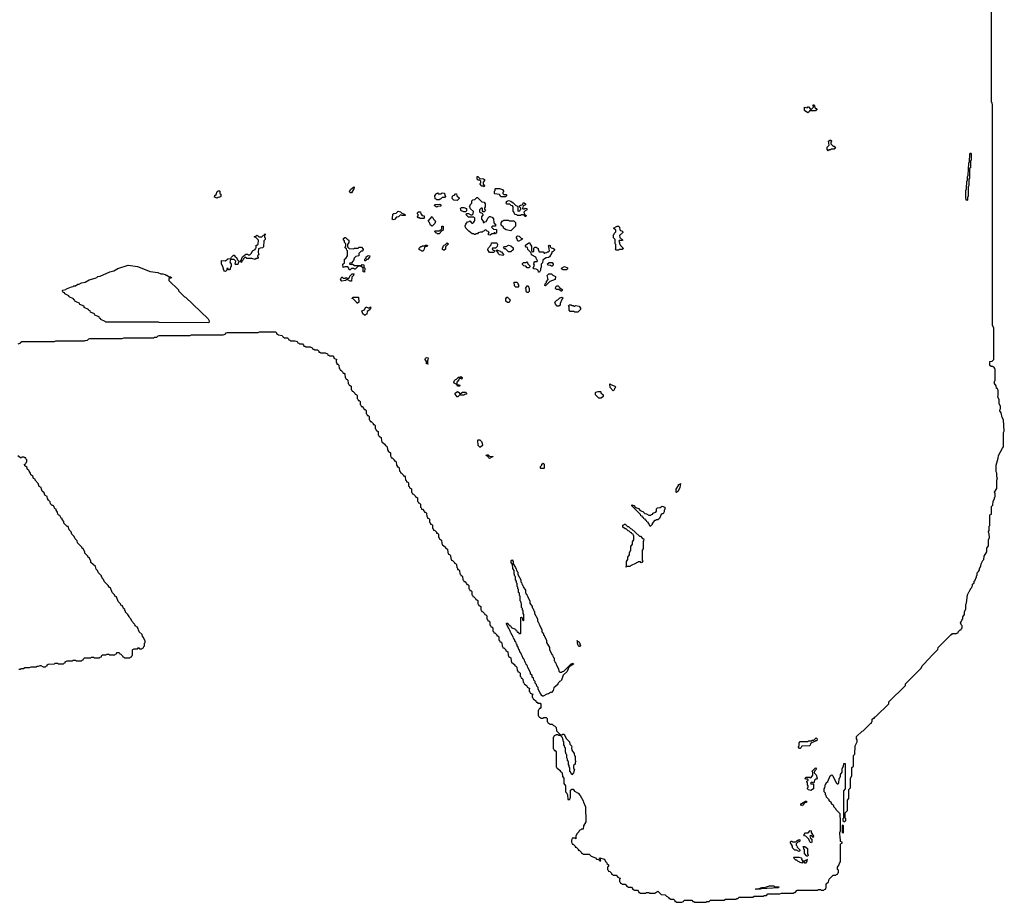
# Model space of a CAD drawing. Extents: x 2708302 to 2968450, y 494490 to 722710.
# Tile 229 of 256: x 2876555 to 2889610, y 617810 to 629506. Entities that reach past the tile are written whole.
import ezdxf

# ---------------------------------------------------------------- set-up
doc = ezdxf.new("R2010")
doc.units = 0

msp = doc.modelspace()

# ---------------------------------------------------------------- linework, layer by layer
at = {"layer": '0CON20XD'}
for points in [[(2887185, 617970), (2887215, 617970), (2887222, 617978), (2887238, 617982), (2887242, 617998), (2887250, 618005), (2887250, 618055), (2887278, 618082), (2887290, 618115), (2887342, 618168), (2887375, 618170), (2887382, 618178), (2887398, 618182), (2887402, 618198), (2887410, 618205), (2887410, 618235), (2887400, 618245), (2887400, 618275), (2887405, 618290), (2887420, 618305), (2887425, 618330), (2887440, 618345), (2887440, 618585), (2887460, 618595), (2887458, 618608), (2887440, 618615), (2887440, 618645), (2887432, 618655), (2887430, 618735), (2887440, 618755), (2887440, 618925), (2887432, 618935), (2887432, 618982), (2887380, 619035), (2887378, 619048), (2887350, 619075), (2887348, 619088), (2887320, 619115), (2887318, 619128), (2887290, 619155), (2887288, 619168), (2887252, 619202), (2887250, 619225), (2887240, 619235), (2887240, 619255), (2887220, 619275), (2887220, 619315), (2887230, 619325), (2887240, 619375), (2887248, 619382), (2887250, 619395), (2887268, 619412), (2887300, 619485), (2887325, 619500), (2887338, 619488), (2887382, 619392), (2887395, 619380), (2887405, 619380), (2887418, 619392), (2887420, 619445), (2887440, 619475), (2887440, 619505), (2887460, 619535), (2887460, 619585), (2887480, 619615), (2887482, 619648), (2887498, 619648), (2887500, 619315), (2887480, 619285), (2887480, 618925), (2887470, 618915), (2887470, 618895), (2887485, 618880), (2887495, 618880), (2887508, 618892), (2887510, 618915), (2887500, 618925), (2887500, 618995), (2887530, 619025), (2887530, 619165), (2887550, 619185), (2887550, 619305), (2887570, 619325), (2887570, 619455), (2887590, 619485), (2887590, 619595), (2887610, 619615), (2887610, 619755), (2887630, 619775), (2887632, 619885), (2887660, 619935), (2887660, 619965), (2887652, 619975), (2887650, 620005), (2887725, 620080), (2887738, 620082), (2887835, 620180), (2887848, 620182), (2887850, 620195), (2887860, 620205), (2887860, 620235), (2887875, 620250), (2887888, 620252), (2887890, 620265), (2887908, 620272), (2888078, 620442), (2888080, 620465), (2888298, 620682), (2888300, 620705), (2888508, 620912), (2888520, 620945), (2888628, 621052), (2888630, 621065), (2888728, 621162), (2888732, 621188), (2888905, 621360), (2888915, 621360), (2888925, 621370), (2888975, 621370), (2888982, 621378), (2888998, 621382), (2889000, 621395), (2889025, 621420), (2889038, 621422), (2889042, 621438), (2889050, 621445), (2889050, 621475), (2889042, 621482), (2889030, 621515), (2889040, 621525), (2889045, 621550), (2889060, 621565), (2889062, 621595), (2889080, 621625), (2889082, 621665), (2889100, 621695), (2889100, 621755), (2889110, 621775), (2889122, 621885), (2889142, 621928), (2889150, 621935), (2889152, 621948), (2889160, 621955), (2889160, 621965), (2889178, 621982), (2889182, 621998), (2889190, 622005), (2889190, 622025), (2889210, 622045), (2889210, 622065), (2889218, 622072), (2889240, 622125), (2889240, 622135), (2889250, 622145), (2889252, 622175), (2889268, 622192), (2889280, 622215), (2889280, 622235), (2889300, 622265), (2889302, 622295), (2889325, 622340), (2889340, 622355), (2889343, 622397), (2889380, 622455), (2889380, 622505), (2889400, 622535), (2889400, 622615), (2889412, 622645), (2889410, 622695), (2889403, 622703), (2889400, 622725), (2889410, 622735), (2889410, 622795), (2889420, 622805), (2889420, 622945), (2889440, 622955), (2889440, 623055), (2889460, 623075), (2889463, 623127), (2889480, 623155), (2889480, 623175), (2889490, 623185), (2889490, 623225), (2889480, 623245), (2889510, 623295), (2889510, 623405), (2889520, 623435), (2889512, 623445), (2889510, 623495), (2889500, 623515), (2889500, 623605), (2889530, 623695), (2889535, 623730), (2889585, 623830), (2889600, 623845), (2889600, 624035), (2889610, 624055), (2889600, 624205), (2889580, 624235), (2889570, 624295), (2889550, 624325), (2889553, 624347), (2889560, 624355), (2889560, 624385), (2889540, 624415), (2889540, 624475), (2889522, 624505), (2889530, 624525), (2889530, 624595), (2889522, 624602), (2889518, 624618), (2889505, 624620), (2889500, 624655), (2889482, 624685), (2889482, 624715), (2889490, 624725), (2889490, 624875), (2889482, 624882), (2889478, 624898), (2889465, 624900), (2889455, 624910), (2889435, 624910), (2889420, 624925), (2889420, 624975), (2889448, 624982), (2889470, 625005), (2889470, 625425), (2889452, 625455), (2889452, 628375), (2889450, 628405), (2889440, 628415), (2889440, 629885)], [(2887005, 628270), (2886962, 628302), (2886960, 628345), (2886995, 628340), (2887005, 628350), (2887015, 628350), (2887042, 628322), (2887055, 628320), (2887080, 628345), (2887080, 628365), (2887072, 628378), (2887088, 628378), (2887102, 628332), (2887115, 628330), (2887128, 628312), (2887115, 628310), (2887105, 628300), (2887025, 628300), (2887018, 628282), (2887005, 628270)], [(2887275, 627770), (2887260, 627785), (2887260, 627815), (2887290, 627845), (2887280, 627895), (2887295, 627910), (2887315, 627910), (2887320, 627895), (2887310, 627885), (2887312, 627862), (2887342, 627832), (2887355, 627830), (2887370, 627805), (2887355, 627790), (2887315, 627790), (2887305, 627780), (2887285, 627780), (2887275, 627770)], [(2889115, 627110), (2889103, 627123), (2889100, 627145), (2889100, 627245), (2889110, 627265), (2889112, 627365), (2889120, 627375), (2889120, 627425), (2889130, 627445), (2889140, 627605), (2889150, 627625), (2889152, 627725), (2889165, 627740), (2889170, 627735), (2889170, 627645), (2889160, 627635), (2889160, 627545), (2889150, 627535), (2889150, 627405), (2889140, 627395), (2889140, 627305), (2889130, 627295), (2889130, 627165), (2889120, 627155), (2889120, 627115), (2889115, 627110)], [(2882715, 627290), (2882705, 627300), (2882682, 627302), (2882660, 627325), (2882660, 627335), (2882670, 627345), (2882670, 627365), (2882658, 627378), (2882635, 627380), (2882622, 627392), (2882622, 627428), (2882628, 627428), (2882655, 627400), (2882705, 627398), (2882718, 627388), (2882720, 627375), (2882700, 627355), (2882700, 627325), (2882720, 627305), (2882715, 627290)], [(2879175, 627142), (2879140, 627155), (2879143, 627177), (2879158, 627192), (2879172, 627228), (2879185, 627240), (2879205, 627240), (2879210, 627235), (2879210, 627205), (2879220, 627195), (2879220, 627165), (2879207, 627153), (2879185, 627150), (2879175, 627142)], [(2880955, 627210), (2880935, 627210), (2880930, 627235), (2880938, 627242), (2880940, 627255), (2880985, 627290), (2880990, 627285), (2880987, 627263), (2880955, 627210)], [(2882115, 627120), (2882085, 627120), (2882078, 627128), (2882062, 627132), (2882060, 627175), (2882068, 627182), (2882070, 627195), (2882095, 627210), (2882105, 627200), (2882145, 627200), (2882155, 627210), (2882188, 627208), (2882190, 627175), (2882200, 627165), (2882198, 627152), (2882155, 627150), (2882135, 627130), (2882125, 627130), (2882115, 627120)], [(2882355, 627110), (2882313, 627113), (2882290, 627135), (2882292, 627168), (2882302, 627178), (2882318, 627182), (2882335, 627200), (2882348, 627198), (2882352, 627172), (2882380, 627145), (2882380, 627135), (2882355, 627110)], [(2882995, 627160), (2882935, 627160), (2882918, 627188), (2882855, 627200), (2882850, 627205), (2882850, 627235), (2882860, 627245), (2882860, 627265), (2882865, 627270), (2882915, 627270), (2882955, 627258), (2882970, 627235), (2882970, 627225), (2882960, 627215), (2882962, 627202), (2882975, 627190), (2883005, 627190), (2883010, 627185), (2883008, 627172), (2882995, 627160)], [(2882085, 627020), (2882052, 627042), (2882062, 627058), (2882125, 627060), (2882140, 627055), (2882137, 627033), (2882095, 627030), (2882085, 627020)], [(2882795, 626650), (2882770, 626655), (2882770, 626675), (2882778, 626688), (2882768, 626698), (2882752, 626702), (2882735, 626720), (2882722, 626718), (2882708, 626702), (2882695, 626700), (2882685, 626690), (2882665, 626690), (2882635, 626680), (2882625, 626670), (2882605, 626670), (2882595, 626660), (2882585, 626660), (2882575, 626670), (2882555, 626670), (2882512, 626702), (2882470, 626745), (2882468, 626758), (2882460, 626765), (2882462, 626778), (2882468, 626782), (2882470, 626795), (2882492, 626828), (2882515, 626830), (2882525, 626840), (2882552, 626812), (2882565, 626810), (2882578, 626822), (2882590, 626845), (2882590, 626875), (2882578, 626888), (2882505, 626890), (2882470, 626925), (2882485, 626940), (2882505, 626940), (2882535, 626920), (2882555, 626920), (2882568, 626932), (2882570, 626965), (2882532, 627002), (2882520, 627035), (2882528, 627042), (2882530, 627055), (2882550, 627075), (2882552, 627108), (2882565, 627120), (2882588, 627122), (2882615, 627150), (2882625, 627150), (2882682, 627092), (2882715, 627090), (2882727, 627067), (2882728, 627025), (2882720, 627015), (2882720, 626995), (2882730, 626985), (2882728, 626972), (2882715, 626960), (2882702, 626962), (2882690, 626975), (2882690, 627005), (2882685, 627010), (2882672, 627008), (2882650, 626985), (2882652, 626962), (2882662, 626952), (2882678, 626948), (2882700, 626925), (2882680, 626895), (2882680, 626865), (2882700, 626835), (2882700, 626820), (2882715, 626820), (2882722, 626828), (2882738, 626832), (2882758, 626862), (2882762, 626878), (2882782, 626898), (2882795, 626900), (2882802, 626892), (2882818, 626888), (2882838, 626868), (2882840, 626815), (2882870, 626785), (2882858, 626772), (2882825, 626770), (2882810, 626755), (2882835, 626730), (2882878, 626728), (2882878, 626682), (2882865, 626670), (2882855, 626680), (2882845, 626680), (2882835, 626670), (2882815, 626670), (2882795, 626650)], [(2883265, 626900), (2883255, 626900), (2883235, 626920), (2883205, 626920), (2883195, 626910), (2883155, 626910), (2883145, 626920), (2883120, 626925), (2883108, 626958), (2883100, 626965), (2883098, 627028), (2883088, 627038), (2883072, 627042), (2883055, 627060), (2883012, 627062), (2883000, 627075), (2883008, 627082), (2883010, 627095), (2883035, 627110), (2883065, 627100), (2883098, 627078), (2883132, 627042), (2883148, 627038), (2883160, 627025), (2883160, 626975), (2883165, 626970), (2883188, 626972), (2883192, 626988), (2883200, 626995), (2883198, 627008), (2883180, 627025), (2883182, 627038), (2883195, 627050), (2883218, 627052), (2883228, 627062), (2883232, 627078), (2883245, 627080), (2883260, 627065), (2883260, 627055), (2883232, 627038), (2883220, 627005), (2883225, 627000), (2883245, 627000), (2883255, 627010), (2883280, 627005), (2883278, 626982), (2883262, 626978), (2883240, 626955), (2883252, 626922), (2883270, 626915), (2883265, 626900)], [(2881505, 626852), (2881492, 626865), (2881500, 626875), (2881502, 626928), (2881515, 626940), (2881548, 626942), (2881575, 626970), (2881605, 626960), (2881622, 626942), (2881655, 626930), (2881670, 626915), (2881665, 626910), (2881625, 626910), (2881618, 626918), (2881605, 626920), (2881578, 626892), (2881552, 626888), (2881525, 626860), (2881505, 626852)], [(2881915, 626870), (2881865, 626870), (2881855, 626880), (2881832, 626882), (2881830, 626895), (2881840, 626905), (2881840, 626925), (2881830, 626935), (2881830, 626945), (2881842, 626958), (2881868, 626958), (2881872, 626932), (2881892, 626912), (2881920, 626905), (2881920, 626875), (2881915, 626870)], [(2882465, 626960), (2882445, 626960), (2882415, 626972), (2882402, 626985), (2882400, 627005), (2882415, 627018), (2882445, 627018), (2882480, 627005), (2882480, 626975), (2882465, 626960)], [(2882025, 626770), (2882000, 626785), (2881988, 626818), (2881972, 626835), (2882025, 626900), (2882042, 626862), (2882070, 626835), (2882060, 626805), (2882025, 626770)], [(2883065, 626710), (2883005, 626720), (2882970, 626745), (2882968, 626758), (2882940, 626785), (2882940, 626815), (2882955, 626840), (2882965, 626840), (2882975, 626850), (2883035, 626850), (2883045, 626840), (2883105, 626840), (2883128, 626818), (2883128, 626772), (2883065, 626710)], [(2879495, 626290), (2879480, 626305), (2879488, 626312), (2879510, 626365), (2879555, 626400), (2879575, 626400), (2879585, 626390), (2879608, 626392), (2879628, 626412), (2879640, 626445), (2879678, 626462), (2879680, 626475), (2879690, 626485), (2879692, 626518), (2879705, 626520), (2879718, 626532), (2879720, 626585), (2879688, 626618), (2879670, 626625), (2879670, 626635), (2879695, 626640), (2879705, 626650), (2879725, 626630), (2879765, 626630), (2879808, 626668), (2879810, 626655), (2879800, 626645), (2879800, 626625), (2879810, 626615), (2879810, 626595), (2879790, 626575), (2879788, 626495), (2879775, 626482), (2879745, 626480), (2879722, 626468), (2879718, 626425), (2879720, 626405), (2879730, 626395), (2879710, 626375), (2879718, 626355), (2879708, 626342), (2879685, 626340), (2879675, 626330), (2879635, 626342), (2879565, 626340), (2879545, 626360), (2879522, 626338), (2879518, 626322), (2879502, 626308), (2879495, 626290)], [(2882115, 626670), (2882095, 626670), (2882088, 626678), (2882072, 626682), (2882062, 626692), (2882060, 626705), (2882065, 626710), (2882115, 626710), (2882138, 626722), (2882150, 626735), (2882152, 626768), (2882168, 626768), (2882170, 626715), (2882152, 626708), (2882115, 626670)], [(2883175, 626570), (2883165, 626570), (2883155, 626580), (2883152, 626602), (2883142, 626615), (2883143, 626627), (2883155, 626640), (2883178, 626638), (2883202, 626612), (2883220, 626605), (2883215, 626590), (2883205, 626590), (2883175, 626570)], [(2884495, 626450), (2884465, 626450), (2884450, 626465), (2884460, 626475), (2884460, 626525), (2884450, 626535), (2884450, 626595), (2884430, 626615), (2884430, 626655), (2884438, 626662), (2884442, 626678), (2884460, 626695), (2884458, 626718), (2884430, 626745), (2884475, 626770), (2884495, 626770), (2884508, 626758), (2884512, 626722), (2884522, 626712), (2884538, 626708), (2884550, 626695), (2884550, 626685), (2884510, 626645), (2884512, 626622), (2884550, 626585), (2884545, 626580), (2884505, 626580), (2884500, 626565), (2884510, 626555), (2884510, 626535), (2884518, 626528), (2884522, 626512), (2884560, 626475), (2884545, 626460), (2884505, 626460), (2884495, 626450)], [(2881125, 626160), (2881110, 626165), (2881108, 626218), (2881075, 626240), (2881042, 626238), (2881005, 626200), (2880995, 626200), (2880985, 626210), (2880955, 626210), (2880935, 626190), (2880922, 626192), (2880920, 626215), (2880905, 626230), (2880865, 626230), (2880842, 626222), (2880840, 626265), (2880860, 626285), (2880860, 626335), (2880878, 626342), (2880900, 626375), (2880900, 626445), (2880892, 626452), (2880888, 626468), (2880870, 626485), (2880872, 626498), (2880880, 626505), (2880880, 626535), (2880860, 626555), (2880860, 626575), (2880850, 626585), (2880850, 626605), (2880865, 626620), (2880875, 626620), (2880902, 626592), (2880920, 626585), (2880920, 626555), (2880900, 626525), (2880900, 626495), (2880922, 626472), (2880985, 626470), (2880995, 626480), (2881045, 626480), (2881055, 626490), (2881085, 626490), (2881110, 626465), (2881110, 626455), (2881095, 626440), (2881082, 626438), (2881052, 626408), (2881050, 626375), (2881012, 626368), (2880992, 626348), (2880980, 626315), (2880948, 626282), (2880932, 626278), (2880930, 626265), (2880955, 626260), (2880965, 626270), (2880995, 626250), (2881085, 626250), (2881095, 626260), (2881118, 626258), (2881120, 626225), (2881130, 626215), (2881125, 626160)], [(2881905, 626440), (2881885, 626440), (2881878, 626448), (2881865, 626450), (2881853, 626463), (2881853, 626477), (2881875, 626500), (2881885, 626500), (2881895, 626510), (2881925, 626510), (2881935, 626520), (2881955, 626520), (2881960, 626515), (2881958, 626502), (2881935, 626500), (2881922, 626488), (2881920, 626465), (2881905, 626440)], [(2882185, 626450), (2882175, 626450), (2882162, 626462), (2882160, 626485), (2882168, 626492), (2882170, 626505), (2882185, 626520), (2882198, 626522), (2882225, 626550), (2882240, 626535), (2882202, 626498), (2882200, 626465), (2882185, 626450)], [(2882835, 626420), (2882782, 626422), (2882760, 626455), (2882760, 626465), (2882768, 626472), (2882770, 626485), (2882808, 626522), (2882812, 626548), (2882875, 626548), (2882885, 626540), (2882890, 626525), (2882885, 626500), (2882865, 626480), (2882825, 626480), (2882820, 626475), (2882822, 626462), (2882832, 626452), (2882860, 626445), (2882835, 626420)], [(2883065, 626430), (2883035, 626430), (2882998, 626468), (2882985, 626470), (2882970, 626485), (2882985, 626500), (2883005, 626500), (2883035, 626520), (2883065, 626510), (2883100, 626485), (2883100, 626455), (2883065, 626430)], [(2883445, 626160), (2883432, 626162), (2883428, 626188), (2883405, 626200), (2883373, 626203), (2883360, 626215), (2883368, 626222), (2883380, 626255), (2883372, 626265), (2883375, 626290), (2883385, 626300), (2883418, 626302), (2883420, 626315), (2883412, 626322), (2883398, 626358), (2883342, 626392), (2883338, 626418), (2883292, 626462), (2883288, 626488), (2883272, 626492), (2883260, 626505), (2883262, 626518), (2883305, 626550), (2883318, 626548), (2883322, 626532), (2883340, 626505), (2883340, 626445), (2883355, 626430), (2883370, 626435), (2883372, 626478), (2883385, 626490), (2883405, 626490), (2883430, 626475), (2883430, 626455), (2883440, 626445), (2883442, 626432), (2883495, 626428), (2883515, 626410), (2883523, 626417), (2883545, 626420), (2883555, 626430), (2883568, 626432), (2883580, 626445), (2883570, 626495), (2883560, 626505), (2883575, 626520), (2883590, 626515), (2883590, 626495), (2883602, 626482), (2883625, 626478), (2883648, 626465), (2883645, 626450), (2883630, 626435), (2883612, 626428), (2883610, 626415), (2883578, 626362), (2883567, 626353), (2883535, 626350), (2883512, 626338), (2883492, 626318), (2883487, 626283), (2883470, 626265), (2883470, 626225), (2883460, 626205), (2883460, 626185), (2883445, 626160)], [(2879285, 626170), (2879272, 626172), (2879260, 626185), (2879250, 626235), (2879232, 626265), (2879230, 626315), (2879285, 626310), (2879315, 626338), (2879355, 626340), (2879362, 626358), (2879392, 626388), (2879398, 626388), (2879412, 626362), (2879428, 626355), (2879442, 626322), (2879460, 626305), (2879460, 626295), (2879450, 626285), (2879448, 626262), (2879415, 626260), (2879410, 626265), (2879420, 626305), (2879398, 626328), (2879352, 626328), (2879340, 626295), (2879358, 626265), (2879360, 626235), (2879350, 626225), (2879347, 626203), (2879335, 626190), (2879325, 626190), (2879318, 626208), (2879302, 626208), (2879300, 626185), (2879285, 626170)], [(2881145, 626310), (2881132, 626312), (2881130, 626335), (2881148, 626352), (2881150, 626365), (2881175, 626380), (2881196, 626376), (2881195, 626360), (2881165, 626330), (2881152, 626328), (2881145, 626310)], [(2882965, 626380), (2882915, 626390), (2882902, 626402), (2882898, 626418), (2882880, 626445), (2882882, 626458), (2882925, 626440), (2882935, 626430), (2882945, 626430), (2882968, 626395), (2882965, 626380)], [(2879065, 625490), (2878405, 625492), (2878395, 625500), (2877695, 625500), (2877688, 625508), (2877632, 625532), (2877628, 625548), (2877612, 625552), (2877608, 625568), (2877552, 625592), (2877548, 625608), (2877492, 625632), (2877488, 625648), (2877472, 625652), (2877468, 625668), (2877412, 625692), (2877408, 625708), (2877352, 625732), (2877348, 625748), (2877292, 625772), (2877288, 625788), (2877272, 625792), (2877268, 625808), (2877212, 625832), (2877208, 625848), (2877152, 625872), (2877148, 625888), (2877132, 625892), (2877128, 625908), (2877120, 625915), (2877125, 625920), (2877165, 625930), (2877175, 625940), (2877243, 625967), (2877265, 625970), (2877275, 625980), (2877295, 625980), (2877325, 626000), (2877345, 626000), (2877375, 626018), (2877425, 626030), (2877475, 626058), (2877555, 626080), (2877578, 626092), (2877590, 626105), (2877622, 626108), (2877750, 626165), (2877805, 626180), (2877855, 626207), (2877995, 626252), (2878115, 626237), (2878285, 626170), (2878385, 626158), (2878425, 626140), (2878455, 626140), (2878485, 626130), (2878492, 626122), (2878505, 626120), (2878535, 626100), (2878555, 626100), (2878568, 626088), (2878565, 626080), (2878532, 626078), (2878532, 626052), (2878660, 625925), (2878662, 625912), (2878742, 625832), (2878755, 625830), (2879055, 625540), (2879066, 625515), (2879065, 625490)], [(2883305, 626220), (2883285, 626220), (2883268, 626238), (2883240, 626245), (2883222, 626262), (2883220, 626275), (2883235, 626290), (2883265, 626290), (2883278, 626298), (2883290, 626285), (2883292, 626272), (2883320, 626245), (2883318, 626232), (2883305, 626220)], [(2883605, 626240), (2883595, 626250), (2883563, 626253), (2883550, 626265), (2883575, 626288), (2883615, 626287), (2883630, 626265), (2883628, 626252), (2883615, 626242), (2883605, 626240)], [(2880955, 626040), (2880935, 626040), (2880905, 626060), (2880885, 626060), (2880875, 626050), (2880825, 626040), (2880810, 626065), (2880825, 626100), (2880845, 626080), (2880875, 626080), (2880885, 626090), (2880895, 626080), (2880915, 626080), (2880928, 626092), (2880932, 626108), (2880965, 626140), (2880985, 626140), (2880990, 626135), (2880982, 626128), (2880980, 626115), (2880960, 626095), (2880955, 626040)], [(2883525, 625980), (2883520, 625985), (2883522, 626005), (2883538, 626022), (2883540, 626035), (2883560, 626065), (2883550, 626115), (2883572, 626138), (2883605, 626140), (2883622, 626122), (2883660, 626105), (2883656, 626064), (2883582, 626038), (2883525, 625980)], [(2883805, 626190), (2883763, 626193), (2883742, 626202), (2883740, 626215), (2883777, 626237), (2883818, 626218), (2883820, 626205), (2883805, 626190)], [(2883165, 625962), (2883135, 625962), (2883115, 625980), (2883112, 626028), (2883145, 626030), (2883160, 626015), (2883162, 626002), (2883170, 625995), (2883170, 625965), (2883165, 625962)], [(2883295, 625890), (2883282, 625892), (2883270, 625905), (2883270, 625935), (2883262, 625945), (2883285, 625980), (2883295, 625980), (2883310, 625945), (2883310, 625905), (2883295, 625890)], [(2883745, 625910), (2883735, 625910), (2883705, 625930), (2883672, 625932), (2883660, 625945), (2883662, 625968), (2883675, 625980), (2883695, 625980), (2883710, 625965), (2883712, 625952), (2883725, 625950), (2883750, 625925), (2883745, 625910)], [(2881035, 625750), (2881025, 625750), (2881018, 625768), (2880978, 625808), (2880965, 625810), (2880962, 625818), (2880975, 625830), (2881048, 625828), (2881050, 625765), (2881035, 625750)], [(2883045, 625760), (2883025, 625760), (2883000, 625775), (2883000, 625805), (2883015, 625830), (2883025, 625830), (2883060, 625795), (2883045, 625760)], [(2883682, 625712), (2883660, 625735), (2883650, 625765), (2883675, 625790), (2883688, 625792), (2883715, 625820), (2883745, 625830), (2883760, 625815), (2883742, 625798), (2883720, 625745), (2883720, 625725), (2883705, 625712), (2883682, 625712)], [(2883915, 625630), (2883905, 625640), (2883855, 625640), (2883840, 625655), (2883840, 625705), (2883832, 625718), (2883844, 625726), (2883866, 625726), (2883875, 625720), (2883895, 625720), (2883905, 625710), (2883915, 625710), (2883925, 625720), (2883975, 625710), (2883990, 625685), (2883990, 625665), (2883955, 625632), (2883915, 625630)], [(2881135, 625590), (2881125, 625590), (2881105, 625610), (2881092, 625648), (2881128, 625662), (2881145, 625700), (2881175, 625688), (2881195, 625690), (2881205, 625700), (2881210, 625685), (2881202, 625678), (2881198, 625662), (2881162, 625638), (2881158, 625602), (2881145, 625600), (2881135, 625590)], [(2876535, 625210), (2876568, 625222), (2876570, 625235), (2876585, 625240), (2877015, 625240), (2877035, 625250), (2877415, 625250), (2877423, 625257), (2877455, 625260), (2877470, 625275), (2877485, 625280), (2877915, 625280), (2877935, 625290), (2878335, 625290), (2878343, 625297), (2878375, 625300), (2878390, 625315), (2878405, 625320), (2878815, 625320), (2878835, 625330), (2879255, 625330), (2879288, 625342), (2879290, 625355), (2879305, 625360), (2879715, 625360), (2879735, 625370), (2879945, 625370), (2879960, 625355), (2879962, 625342), (2879975, 625340), (2879985, 625330), (2880035, 625320), (2880042, 625302), (2880055, 625300), (2880065, 625290), (2880105, 625290), (2880120, 625275), (2880122, 625262), (2880135, 625260), (2880145, 625250), (2880205, 625250), (2880235, 625240), (2880242, 625222), (2880255, 625220), (2880265, 625210), (2880305, 625210), (2880320, 625195), (2880322, 625182), (2880335, 625180), (2880345, 625170), (2880405, 625170), (2880435, 625160), (2880442, 625142), (2880455, 625140), (2880465, 625130), (2880505, 625130), (2880520, 625115), (2880522, 625102), (2880535, 625100), (2880545, 625090), (2880605, 625090), (2880635, 625080), (2880642, 625062), (2880655, 625060), (2880665, 625050), (2880705, 625050), (2880720, 625035), (2880722, 625022), (2880760, 625005), (2880750, 624995), (2880750, 624965), (2880758, 624958), (2880762, 624942), (2880775, 624940), (2880788, 624928), (2880790, 624885), (2880798, 624878), (2880802, 624862), (2880815, 624860), (2880840, 624835), (2880842, 624822), (2880855, 624820), (2880868, 624808), (2880870, 624765), (2880878, 624758), (2880882, 624742), (2880895, 624740), (2880908, 624728), (2880910, 624685), (2880918, 624678), (2880922, 624662), (2880935, 624660), (2880948, 624648), (2880950, 624605), (2880958, 624598), (2880962, 624582), (2880975, 624580), (2881000, 624555), (2881002, 624542), (2881015, 624540), (2881028, 624528), (2881030, 624485), (2881038, 624478), (2881042, 624462), (2881055, 624460), (2881068, 624448), (2881070, 624405), (2881078, 624398), (2881082, 624382), (2881095, 624380), (2881120, 624355), (2881122, 624342), (2881135, 624340), (2881148, 624328), (2881150, 624285), (2881158, 624278), (2881162, 624262), (2881175, 624260), (2881188, 624248), (2881190, 624205), (2881198, 624198), (2881202, 624182), (2881215, 624180), (2881240, 624155), (2881242, 624142), (2881255, 624140), (2881268, 624128), (2881270, 624085), (2881278, 624078), (2881282, 624062), (2881295, 624060), (2881308, 624048), (2881310, 624005), (2881318, 623998), (2881322, 623982), (2881335, 623980), (2881348, 623968), (2881350, 623925), (2881358, 623918), (2881362, 623902), (2881375, 623900), (2881400, 623875), (2881402, 623862), (2881415, 623860), (2881428, 623848), (2881430, 623805), (2881440, 623795)], [(2881965, 624940), (2881950, 624945), (2881950, 624975), (2881930, 625005), (2881935, 625020), (2881955, 625028), (2881970, 625025), (2881968, 624998), (2881960, 624985), (2881960, 624955), (2881970, 624945), (2881965, 624940)], [(2882385, 624650), (2882362, 624652), (2882350, 624670), (2882315, 624690), (2882312, 624705), (2882320, 624725), (2882335, 624740), (2882348, 624742), (2882372, 624768), (2882395, 624770), (2882405, 624778), (2882420, 624765), (2882418, 624742), (2882405, 624750), (2882382, 624748), (2882378, 624732), (2882350, 624705), (2882350, 624670), (2882388, 624668), (2882390, 624655), (2882385, 624650)], [(2882365, 624510), (2882355, 624510), (2882330, 624545), (2882330, 624555), (2882362, 624578), (2882380, 624565), (2882385, 624550), (2882395, 624550), (2882425, 624570), (2882465, 624570), (2882480, 624555), (2882478, 624542), (2882455, 624540), (2882445, 624530), (2882405, 624530), (2882395, 624540), (2882365, 624510)], [(2884265, 624490), (2884235, 624490), (2884190, 624535), (2884190, 624565), (2884195, 624570), (2884225, 624580), (2884255, 624580), (2884260, 624575), (2884262, 624562), (2884290, 624535), (2884290, 624515), (2884265, 624490)], [(2884425, 624590), (2884383, 624633), (2884380, 624675), (2884385, 624680), (2884392, 624672), (2884445, 624650), (2884460, 624635), (2884442, 624618), (2884438, 624602), (2884425, 624590)], [(2882665, 623840), (2882655, 623840), (2882633, 623863), (2882630, 623935), (2882635, 623940), (2882655, 623940), (2882678, 623915), (2882687, 623895), (2882690, 623865), (2882665, 623840)], [(2881440, 623795), (2881442, 623782), (2881455, 623780), (2881470, 623765), (2881470, 623725), (2881478, 623718), (2881482, 623702), (2881495, 623700), (2881520, 623675), (2881522, 623662), (2881535, 623660), (2881548, 623648), (2881550, 623605), (2881558, 623598), (2881562, 623582), (2881575, 623580), (2881588, 623568), (2881590, 623525), (2881598, 623518), (2881602, 623502), (2881615, 623500), (2881640, 623475), (2881642, 623462), (2881655, 623460), (2881668, 623448), (2881670, 623405), (2881678, 623398), (2881682, 623382), (2881695, 623380), (2881708, 623368), (2881710, 623325), (2881718, 623318), (2881722, 623302), (2881735, 623300), (2881748, 623288), (2881750, 623245), (2881758, 623238), (2881762, 623222), (2881775, 623220), (2881800, 623195), (2881802, 623182), (2881815, 623180), (2881828, 623168), (2881830, 623125), (2881838, 623118), (2881842, 623102), (2881855, 623100), (2881868, 623088), (2881870, 623045), (2881878, 623038), (2881882, 623022), (2881895, 623020), (2881920, 622995), (2881922, 622982), (2881935, 622980), (2881948, 622968), (2881952, 622922), (2881958, 622918), (2881962, 622902), (2881975, 622900), (2881988, 622888), (2881990, 622845), (2881998, 622838), (2882002, 622822), (2882015, 622820), (2882028, 622808), (2882030, 622765), (2882038, 622758), (2882042, 622742), (2882055, 622740), (2882080, 622715), (2882082, 622702), (2882095, 622700), (2882108, 622688), (2882110, 622645), (2882118, 622638), (2882122, 622622), (2882135, 622620), (2882148, 622608), (2882150, 622565), (2882158, 622558), (2882162, 622542), (2882175, 622540), (2882200, 622515), (2882202, 622502), (2882215, 622500), (2882228, 622488), (2882230, 622445), (2882238, 622438), (2882242, 622422), (2882255, 622420), (2882268, 622408), (2882270, 622365), (2882278, 622358), (2882282, 622342), (2882295, 622340), (2882320, 622315), (2882322, 622302), (2882335, 622300), (2882348, 622288), (2882350, 622245), (2882358, 622238), (2882362, 622222), (2882375, 622220), (2882388, 622208), (2882390, 622165), (2882398, 622158), (2882402, 622142), (2882415, 622140), (2882428, 622128), (2882430, 622085), (2882438, 622078), (2882442, 622062), (2882455, 622060), (2882480, 622035), (2882482, 622022), (2882495, 622020), (2882508, 622008), (2882510, 621965), (2882518, 621958), (2882522, 621942), (2882535, 621940), (2882548, 621928), (2882550, 621885), (2882558, 621878), (2882562, 621862), (2882575, 621860), (2882600, 621835), (2882602, 621822), (2882615, 621820), (2882628, 621808), (2882630, 621765), (2882638, 621758), (2882642, 621742), (2882655, 621740), (2882668, 621728), (2882670, 621685), (2882678, 621678), (2882682, 621662), (2882695, 621660), (2882720, 621635), (2882722, 621622), (2882735, 621620), (2882748, 621608), (2882750, 621565), (2882758, 621558), (2882762, 621542), (2882775, 621540), (2882788, 621528), (2882790, 621485), (2882798, 621478), (2882802, 621462), (2882815, 621460), (2882828, 621448), (2882830, 621405), (2882838, 621398), (2882842, 621382), (2882855, 621380), (2882880, 621355), (2882882, 621342), (2882895, 621340), (2882908, 621328), (2882910, 621285), (2882918, 621278), (2882922, 621262), (2882935, 621260), (2882948, 621248), (2882950, 621205), (2882958, 621198), (2882962, 621182), (2882975, 621180), (2883000, 621155), (2883002, 621142), (2883015, 621140), (2883028, 621128), (2883030, 621085), (2883038, 621078), (2883042, 621062), (2883055, 621060), (2883068, 621048), (2883070, 621005), (2883078, 620998), (2883082, 620982), (2883095, 620980), (2883120, 620955), (2883122, 620942), (2883135, 620940), (2883148, 620928), (2883152, 620882), (2883158, 620878), (2883162, 620862), (2883178, 620858), (2883190, 620845), (2883190, 620805), (2883198, 620798), (2883202, 620782), (2883215, 620780), (2883228, 620768), (2883230, 620725), (2883238, 620718), (2883242, 620702), (2883258, 620698), (2883278, 620678), (2883282, 620662), (2883320, 620645), (2883310, 620635), (2883310, 620605), (2883318, 620598), (2883322, 620582), (2883358, 620568), (2883350, 620555), (2883350, 620525), (2883358, 620518), (2883362, 620502), (2883378, 620498), (2883398, 620478), (2883402, 620462), (2883415, 620460), (2883425, 620450), (2883455, 620450), (2883467, 620437), (2883467, 620393), (2883455, 620380), (2883442, 620378), (2883438, 620362), (2883430, 620355), (2883430, 620285), (2883438, 620278), (2883442, 620262), (2883455, 620260), (2883465, 620250), (2883495, 620250), (2883505, 620260), (2883535, 620260), (2883550, 620245), (2883550, 620205), (2883558, 620198), (2883562, 620182), (2883575, 620180), (2883585, 620170), (2883615, 620170), (2883632, 620152), (2883645, 620150), (2883670, 620125), (2883672, 620082), (2883722, 620032), (2883745, 620030), (2883755, 620040), (2883775, 620040), (2883802, 619982), (2883847, 619937), (2883850, 619905), (2883870, 619885), (2883877, 619867), (2883870, 619855), (2883878, 619825), (2883905, 619780), (2883912, 619752), (2883920, 619745), (2883920, 619695), (2883928, 619675), (2883920, 619665), (2883918, 619642), (2883900, 619625), (2883900, 619585), (2883910, 619575), (2883900, 619525), (2883875, 619500), (2883858, 619538), (2883850, 619545), (2883850, 619595), (2883842, 619602), (2883840, 619625), (2883830, 619635), (2883830, 619675), (2883820, 619685), (2883820, 619705), (2883810, 619725), (2883810, 619765), (2883802, 619772), (2883790, 619805), (2883790, 619855), (2883782, 619862), (2883780, 619885), (2883770, 619895), (2883770, 619935), (2883760, 619945), (2883760, 619965), (2883748, 619998), (2883725, 620020), (2883705, 620020), (2883695, 620030), (2883665, 620030), (2883658, 620022), (2883642, 620018), (2883638, 620002), (2883630, 619995), (2883630, 619845), (2883638, 619838), (2883642, 619822), (2883655, 619820), (2883670, 619805), (2883670, 619605), (2883678, 619598), (2883682, 619582), (2883695, 619580), (2883720, 619555), (2883722, 619542), (2883735, 619540), (2883747, 619527), (2883750, 619475), (2883770, 619455), (2883770, 619385), (2883790, 619355), (2883790, 619275), (2883810, 619255), (2883812, 619242), (2883820, 619235), (2883822, 619172), (2883848, 619172), (2883852, 619188), (2883860, 619195), (2883860, 619295), (2883875, 619310), (2883895, 619310), (2883912, 619282), (2883958, 619255), (2883987, 619225), (2884028, 619155), (2884030, 619135), (2884058, 619075), (2884060, 618875), (2884030, 618825), (2884025, 618780), (2884005, 618780), (2883995, 618770), (2883982, 618768), (2883972, 618758), (2883970, 618745), (2883942, 618718), (2883930, 618685), (2883928, 618652), (2883915, 618660), (2883882, 618658), (2883878, 618642), (2883870, 618635), (2883870, 618605), (2883878, 618598), (2883882, 618582), (2883895, 618580), (2883908, 618568), (2883920, 618555), (2883922, 618542), (2883935, 618540), (2883948, 618528), (2883960, 618515), (2883962, 618502), (2883975, 618500), (2884000, 618475), (2884002, 618462), (2884015, 618460), (2884025, 618450), (2884105, 618450), (2884132, 618422), (2884188, 618398), (2884205, 618380), (2884228, 618378), (2884245, 618360), (2884260, 618360), (2884258, 618378), (2884240, 618395), (2884245, 618400), (2884305, 618380), (2884320, 618365), (2884322, 618352), (2884340, 618335), (2884342, 618322), (2884360, 618305), (2884360, 618285), (2884350, 618275), (2884350, 618245), (2884358, 618238), (2884362, 618222), (2884378, 618218), (2884400, 618195), (2884402, 618182), (2884415, 618180), (2884425, 618170), (2884465, 618170), (2884480, 618155), (2884482, 618142), (2884515, 618130), (2884520, 618125), (2884510, 618115), (2884510, 618085), (2884518, 618078), (2884522, 618062), (2884535, 618060), (2884545, 618050), (2884585, 618050), (2884600, 618035), (2884602, 618022), (2884615, 618020), (2884625, 618010), (2884665, 618010), (2884680, 617995), (2884682, 617982), (2884695, 617980), (2884705, 617970), (2884745, 617970), (2884760, 617955), (2884762, 617942), (2884775, 617940), (2884785, 617930), (2884855, 617930), (2884865, 617940), (2884895, 617940), (2884905, 617930), (2884975, 617930), (2885015, 617958), (2885062, 617912), (2885115, 617910), (2885132, 617892), (2885160, 617875), (2885162, 617862), (2885175, 617860), (2885185, 617850), (2885225, 617850), (2885240, 617835), (2885242, 617822), (2885255, 617820), (2885265, 617810), (2885335, 617810), (2885342, 617818), (2885358, 617822), (2885365, 617840), (2885465, 617840), (2885482, 617822), (2885495, 617820), (2885505, 617810), (2885655, 617810), (2885665, 617820), (2885695, 617820), (2885715, 617840), (2885895, 617840), (2885915, 617850), (2886055, 617850), (2886065, 617860), (2886078, 617862), (2886095, 617880), (2886275, 617880), (2886295, 617890), (2886415, 617890), (2886425, 617900), (2886455, 617900), (2886475, 617920), (2886635, 617920), (2886655, 617930), (2886815, 617930), (2886825, 617940), (2886838, 617942), (2886865, 617970), (2887135, 617970), (2887145, 617980), (2887175, 617980), (2887185, 617970)], [(2876698, 623498), (2876680, 623525), (2876678, 623538), (2876660, 623545), (2876648, 623578), (2876622, 623595), (2876620, 623615), (2876638, 623622), (2876642, 623638), (2876650, 623645), (2876650, 623675), (2876642, 623682), (2876638, 623698), (2876625, 623700), (2876615, 623710), (2876585, 623710), (2876578, 623702), (2876565, 623700), (2876532, 623725)], [(2882785, 623690), (2882770, 623705), (2882768, 623718), (2882755, 623720), (2882742, 623732), (2882745, 623740), (2882765, 623740), (2882785, 623720), (2882828, 623718), (2882828, 623712), (2882815, 623710), (2882785, 623690)], [(2883505, 623560), (2883465, 623560), (2883460, 623565), (2883460, 623585), (2883478, 623602), (2883480, 623615), (2883495, 623630), (2883510, 623615), (2883510, 623565), (2883505, 623560)], [(2876545, 620900), (2876565, 620900), (2876573, 620907), (2876605, 620910), (2876625, 620920), (2876685, 620920), (2876705, 620930), (2876775, 620930), (2876785, 620940), (2876805, 620940), (2876825, 620950), (2876835, 620950), (2876865, 620930), (2876895, 620930), (2876902, 620938), (2876918, 620942), (2876920, 620955), (2876933, 620967), (2877015, 620970), (2877025, 620980), (2877055, 620980), (2877065, 620970), (2877135, 620970), (2877142, 620978), (2877158, 620982), (2877160, 620995), (2877185, 621010), (2877255, 621010), (2877265, 621020), (2877295, 621020), (2877305, 621010), (2877375, 621010), (2877382, 621018), (2877398, 621022), (2877400, 621035), (2877415, 621050), (2877495, 621050), (2877505, 621060), (2877535, 621060), (2877545, 621050), (2877615, 621050), (2877622, 621058), (2877638, 621062), (2877640, 621075), (2877655, 621090), (2877695, 621090), (2877715, 621100), (2877735, 621100), (2877745, 621090), (2877815, 621090), (2877822, 621098), (2877838, 621102), (2877845, 621120), (2877875, 621120), (2877882, 621102), (2877895, 621100), (2877920, 621075), (2877922, 621062), (2877935, 621060), (2877945, 621050), (2878015, 621050), (2878022, 621058), (2878038, 621062), (2878042, 621078), (2878050, 621085), (2878050, 621155), (2878055, 621160), (2878075, 621168), (2878115, 621170), (2878125, 621180), (2878135, 621180), (2878145, 621170), (2878175, 621170), (2878182, 621178), (2878198, 621182), (2878202, 621198), (2878210, 621205), (2878210, 621245), (2878220, 621255), (2878220, 621275), (2878200, 621305), (2878198, 621318), (2878182, 621335), (2878178, 621358), (2878140, 621395), (2878118, 621458), (2878105, 621460), (2878092, 621472), (2878080, 621485), (2878078, 621498), (2878040, 621535), (2878028, 621568), (2878010, 621585), (2878008, 621598), (2877990, 621625), (2877960, 621655), (2877958, 621668), (2877950, 621675), (2877948, 621688), (2877930, 621705), (2877918, 621738), (2877905, 621740), (2877888, 621768), (2877860, 621795), (2877838, 621858), (2877825, 621860), (2877808, 621888), (2877780, 621915), (2877758, 621978), (2877745, 621980), (2877728, 622008), (2877680, 622055), (2877668, 622088), (2877650, 622105), (2877648, 622118), (2877640, 622125), (2877638, 622138), (2877600, 622175), (2877588, 622208), (2877570, 622225), (2877558, 622258), (2877500, 622315), (2877500, 622335), (2877480, 622365), (2877478, 622378), (2877465, 622380), (2877458, 622398), (2877420, 622435), (2877420, 622455), (2877400, 622485), (2877398, 622498), (2877385, 622500), (2877378, 622518), (2877320, 622575), (2877318, 622598), (2877290, 622625), (2877278, 622658), (2877245, 622690), (2877238, 622718), (2877210, 622745), (2877198, 622788), (2877185, 622790), (2877140, 622835), (2877140, 622855), (2877120, 622885), (2877118, 622898), (2877105, 622900), (2877088, 622938), (2877075, 622940), (2877060, 622955), (2877058, 622978), (2877040, 623005), (2877038, 623018), (2877020, 623025), (2877008, 623058), (2876998, 623068), (2876985, 623070), (2876965, 623090), (2876958, 623118), (2876935, 623140), (2876923, 623163), (2876918, 623188), (2876890, 623205), (2876878, 623238), (2876855, 623260), (2876843, 623283), (2876838, 623308), (2876815, 623320), (2876798, 623358), (2876760, 623405), (2876758, 623418), (2876740, 623425), (2876728, 623458), (2876702, 623475), (2876698, 623498)], [(2885265, 623240), (2885260, 623245), (2885260, 623285), (2885288, 623332), (2885292, 623348), (2885310, 623350), (2885315, 623360), (2885308, 623305), (2885285, 623260), (2885265, 623240)], [(2884915, 622790), (2884898, 622828), (2884890, 622835), (2884888, 622848), (2884872, 622852), (2884868, 622868), (2884852, 622872), (2884848, 622888), (2884832, 622892), (2884828, 622908), (2884812, 622912), (2884808, 622928), (2884792, 622932), (2884788, 622948), (2884672, 623062), (2884672, 623078), (2884698, 623068), (2884722, 623042), (2884758, 623028), (2884782, 623002), (2884818, 622988), (2884842, 622962), (2884865, 622960), (2884895, 622940), (2884925, 622940), (2884932, 622948), (2884948, 622952), (2884952, 622968), (2884988, 622982), (2885000, 622995), (2885000, 623025), (2885012, 623038), (2885045, 623040), (2885075, 623060), (2885108, 623048), (2885110, 623015), (2885100, 623005), (2885100, 622985), (2885085, 622960), (2885075, 622960), (2885062, 622948), (2885040, 622895), (2885015, 622880), (2884995, 622880), (2884985, 622870), (2884972, 622868), (2884942, 622828), (2884940, 622815), (2884915, 622790)], [(2884595, 622250), (2884590, 622255), (2884600, 622260), (2884600, 622325), (2884620, 622355), (2884620, 622385), (2884640, 622415), (2884640, 622445), (2884660, 622475), (2884660, 622525), (2884680, 622555), (2884680, 622585), (2884700, 622615), (2884700, 622665), (2884692, 622672), (2884688, 622688), (2884672, 622692), (2884668, 622708), (2884652, 622712), (2884638, 622728), (2884622, 622732), (2884598, 622758), (2884585, 622760), (2884552, 622782), (2884552, 622808), (2884565, 622810), (2884575, 622820), (2884585, 622820), (2884612, 622792), (2884625, 622790), (2884652, 622762), (2884665, 622760), (2884772, 622662), (2884785, 622660), (2884812, 622632), (2884830, 622625), (2884828, 622598), (2884820, 622585), (2884820, 622495), (2884810, 622475), (2884810, 622345), (2884818, 622335), (2884808, 622312), (2884795, 622310), (2884785, 622320), (2884755, 622320), (2884748, 622312), (2884735, 622310), (2884728, 622302), (2884652, 622268), (2884645, 622260), (2884600, 622260), (2884595, 622250)], [(2883485, 620540), (2883470, 620555), (2883468, 620568), (2883462, 620572), (2883458, 620588), (2883430, 620635), (2883430, 620655), (2883410, 620675), (2883408, 620698), (2883390, 620715), (2883388, 620738), (2883370, 620755), (2883368, 620778), (2883350, 620795), (2883348, 620818), (2883330, 620835), (2883330, 620855), (2883302, 620902), (2883298, 620918), (2883292, 620922), (2883288, 620938), (2883282, 620942), (2883278, 620958), (2883272, 620962), (2883268, 620978), (2883262, 620982), (2883258, 620998), (2883252, 621002), (2883248, 621018), (2883242, 621022), (2883238, 621038), (2883232, 621042), (2883218, 621078), (2883212, 621082), (2883198, 621118), (2883192, 621122), (2883178, 621158), (2883172, 621162), (2883158, 621198), (2883150, 621205), (2883150, 621225), (2883142, 621232), (2883138, 621248), (2883132, 621252), (2883128, 621268), (2883122, 621272), (2883118, 621288), (2883112, 621292), (2883108, 621308), (2883102, 621312), (2883098, 621328), (2883092, 621332), (2883088, 621348), (2883082, 621352), (2883078, 621368), (2883072, 621372), (2883068, 621388), (2883062, 621392), (2883058, 621408), (2883052, 621412), (2883048, 621428), (2883042, 621432), (2883038, 621448), (2883010, 621495), (2883010, 621505), (2883015, 621510), (2883028, 621508), (2883032, 621492), (2883048, 621488), (2883052, 621472), (2883068, 621468), (2883072, 621452), (2883128, 621428), (2883132, 621412), (2883148, 621408), (2883152, 621392), (2883168, 621388), (2883172, 621372), (2883195, 621370), (2883200, 621375), (2883200, 621585), (2883208, 621588), (2883220, 621575), (2883222, 621552), (2883235, 621540), (2883240, 621545), (2883240, 621625), (2883230, 621635), (2883230, 621675), (2883222, 621682), (2883220, 621705), (2883210, 621715), (2883210, 621765), (2883202, 621772), (2883200, 621795), (2883190, 621805), (2883190, 621865), (2883180, 621875), (2883180, 621905), (2883170, 621915), (2883170, 621955), (2883162, 621962), (2883160, 621985), (2883150, 621995), (2883150, 622035), (2883140, 622045), (2883140, 622065), (2883130, 622085), (2883130, 622125), (2883122, 622132), (2883110, 622165), (2883110, 622205), (2883092, 622235), (2883090, 622285), (2883072, 622315), (2883072, 622338), (2883085, 622350), (2883100, 622325), (2883100, 622295), (2883128, 622248), (2883132, 622232), (2883138, 622228), (2883142, 622212), (2883148, 622208), (2883152, 622192), (2883160, 622185), (2883160, 622155), (2883200, 622085), (2883200, 622055), (2883208, 622048), (2883212, 622032), (2883218, 622028), (2883222, 622012), (2883228, 622008), (2883232, 621992), (2883260, 621945), (2883260, 621915), (2883268, 621908), (2883272, 621892), (2883278, 621888), (2883282, 621872), (2883288, 621868), (2883292, 621852), (2883320, 621805), (2883320, 621775), (2883348, 621728), (2883352, 621712), (2883358, 621708), (2883362, 621692), (2883368, 621688), (2883372, 621672), (2883380, 621665), (2883380, 621635), (2883420, 621565), (2883420, 621535), (2883428, 621528), (2883432, 621512), (2883438, 621508), (2883442, 621492), (2883448, 621488), (2883452, 621472), (2883480, 621425), (2883480, 621395), (2883498, 621368), (2883502, 621352), (2883508, 621348), (2883512, 621332), (2883540, 621285), (2883540, 621255), (2883580, 621185), (2883580, 621155), (2883608, 621108), (2883612, 621092), (2883618, 621088), (2883622, 621072), (2883628, 621068), (2883632, 621052), (2883640, 621045), (2883640, 621015), (2883648, 621008), (2883652, 620992), (2883658, 620988), (2883662, 620972), (2883668, 620968), (2883672, 620952), (2883700, 620905), (2883702, 620872), (2883715, 620860), (2883745, 620860), (2883752, 620868), (2883768, 620872), (2883865, 620970), (2883895, 620980), (2883900, 620965), (2883852, 620938), (2883832, 620918), (2883815, 620870), (2883762, 620818), (2883740, 620755), (2883725, 620740), (2883712, 620738), (2883710, 620725), (2883692, 620708), (2883688, 620695), (2883638, 620652), (2883630, 620615), (2883605, 620590), (2883595, 620590), (2883567, 620573), (2883545, 620570), (2883495, 620542), (2883485, 620540)], [(2883985, 621200), (2883975, 621200), (2883960, 621215), (2883950, 621245), (2883950, 621270), (2883942, 621278), (2883948, 621278), (2883950, 621270), (2883968, 621268), (2883972, 621252), (2883980, 621245), (2883980, 621225), (2883990, 621215), (2883985, 621200)], [(2886905, 619850), (2886895, 619850), (2886880, 619865), (2886880, 619875), (2886890, 619885), (2886890, 619925), (2886905, 619940), (2887005, 619940), (2887015, 619950), (2887055, 619950), (2887063, 619957), (2887085, 619960), (2887115, 619988), (2887130, 619975), (2887125, 619950), (2887105, 619950), (2887098, 619942), (2887062, 619928), (2887042, 619908), (2887038, 619892), (2887028, 619882), (2886925, 619880), (2886918, 619862), (2886905, 619850)], [(2887045, 619290), (2887015, 619300), (2887000, 619315), (2887002, 619328), (2887010, 619335), (2887010, 619355), (2887000, 619365), (2887000, 619395), (2886992, 619402), (2886990, 619415), (2887008, 619422), (2887010, 619435), (2887005, 619440), (2886975, 619440), (2886970, 619455), (2886985, 619470), (2887025, 619470), (2887035, 619460), (2887048, 619462), (2887070, 619495), (2887070, 619535), (2887060, 619545), (2887105, 619590), (2887120, 619575), (2887092, 619548), (2887090, 619525), (2887115, 619500), (2887130, 619455), (2887118, 619442), (2887105, 619440), (2887092, 619428), (2887090, 619405), (2887078, 619392), (2887055, 619400), (2887042, 619388), (2887045, 619380), (2887075, 619380), (2887080, 619375), (2887080, 619315), (2887045, 619290)], [(2886935, 619090), (2886910, 619095), (2886910, 619105), (2886922, 619118), (2886975, 619150), (2886988, 619148), (2886988, 619132), (2886962, 619128), (2886942, 619108), (2886935, 619090)], [(2887475, 618730), (2887480, 618735), (2887480, 618825), (2887465, 618830), (2887460, 618825), (2887460, 618735), (2887475, 618730)], [(2887055, 618600), (2887042, 618602), (2887032, 618612), (2887018, 618648), (2886978, 618688), (2886962, 618692), (2886950, 618705), (2886975, 618730), (2887008, 618732), (2887035, 618760), (2887048, 618758), (2887050, 618735), (2887080, 618685), (2887075, 618670), (2887045, 618700), (2887030, 618685), (2887038, 618678), (2887042, 618662), (2887060, 618645), (2887060, 618605), (2887055, 618600)], [(2886885, 618482), (2886855, 618500), (2886832, 618502), (2886802, 618532), (2886800, 618555), (2886770, 618605), (2886782, 618618), (2886795, 618620), (2886805, 618610), (2886845, 618610), (2886865, 618630), (2886875, 618630), (2886885, 618640), (2886898, 618638), (2886898, 618622), (2886888, 618612), (2886872, 618608), (2886850, 618585), (2886850, 618565), (2886858, 618558), (2886862, 618542), (2886900, 618505), (2886898, 618492), (2886885, 618482)], [(2887005, 618420), (2886992, 618422), (2886960, 618455), (2886960, 618505), (2886950, 618515), (2886950, 618535), (2886940, 618545), (2886945, 618550), (2886965, 618550), (2887000, 618525), (2887000, 618455), (2887010, 618435), (2887005, 618420)], [(2886975, 618330), (2886965, 618330), (2886955, 618340), (2886935, 618340), (2886925, 618330), (2886895, 618340), (2886888, 618348), (2886875, 618350), (2886858, 618368), (2886845, 618370), (2886822, 618392), (2886820, 618405), (2886825, 618410), (2886885, 618410), (2886915, 618400), (2886928, 618388), (2886920, 618375), (2886935, 618360), (2886965, 618360), (2886975, 618370), (2886990, 618370), (2886995, 618380), (2887000, 618375), (2886990, 618370), (2886990, 618355), (2886975, 618330)], [(2886315, 617980), (2886310, 617985), (2886315, 617988), (2886345, 617990), (2886395, 618008), (2886445, 618010), (2886495, 618027), (2886553, 618027), (2886565, 618020), (2886620, 618015), (2886615, 618000), (2886385, 617990), (2886375, 617982), (2886315, 617980)]]:
    msp.add_lwpolyline(points, dxfattribs=at)

doc.saveas('drawing.dxf')
